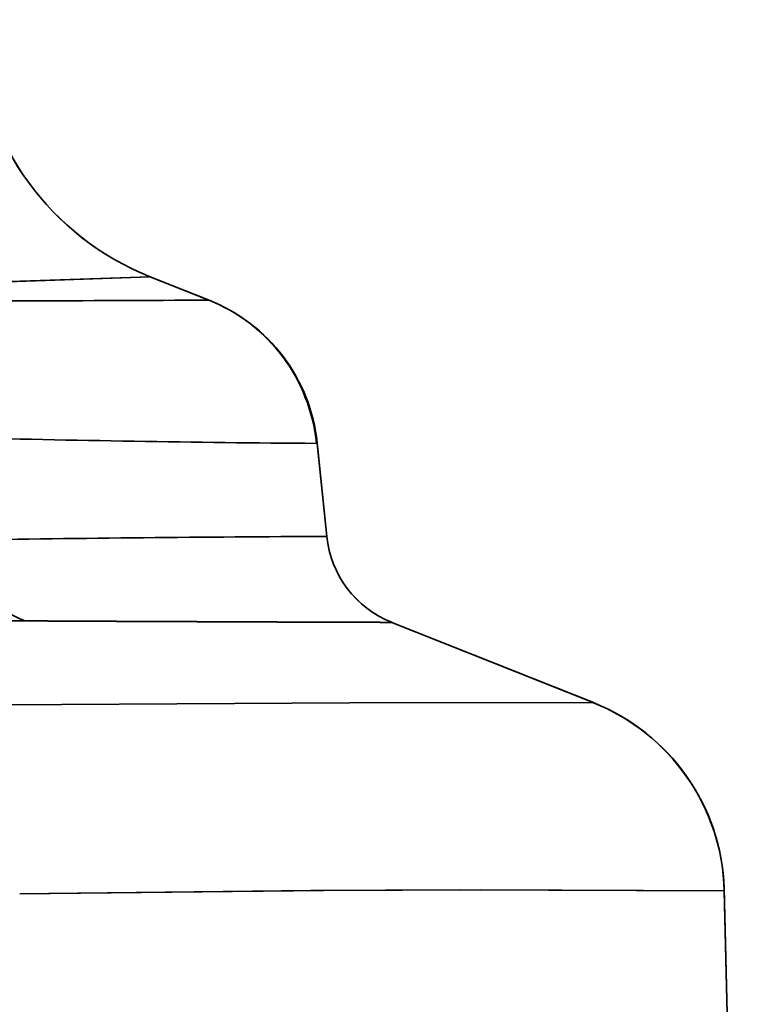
# Model space of a CAD drawing. Extents: x 405 to 1730, y 1 to 1667.
# Tile 16 of 26: x 721 to 742, y 1017 to 1045. Entities that reach past the tile are written whole.
import ezdxf

# ---------------------------------------------------------------- set-up
doc = ezdxf.new("R2010")
doc.units = 0

msp = doc.modelspace()

# ---------------------------------------------------------------- linework, layer by layer
at = {"color": 7, "lineweight": 35, "ltscale": 0.046558}
msp.add_line((726.251, 1037.302), (724.521, 1037.991), dxfattribs=at)
at = {"color": 7, "lineweight": 35, "ltscale": 0.045785}
msp.add_line((724.546, 1037.981), (726.247, 1037.303), dxfattribs=at)
msp.add_line((724.546, 1037.981), (726.247, 1037.303), dxfattribs=at)
at = {"color": 7, "lineweight": 35, "ltscale": 0.000669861}
msp.add_line((729.377, 1033.164), (729.351, 1033.164), dxfattribs=at)
msp.add_line((729.377, 1033.164), (729.351, 1033.164), dxfattribs=at)
at = {"color": 7, "lineweight": 35, "ltscale": 0.000669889}
msp.add_line((729.351, 1033.164), (729.377, 1033.164), dxfattribs=at)
msp.add_line((729.351, 1033.164), (729.377, 1033.164), dxfattribs=at)
at = {"color": 7, "lineweight": 35, "ltscale": 0.067855}
msp.add_line((729.65, 1030.477), (729.376, 1033.177), dxfattribs=at)
at = {"color": 7, "lineweight": 35, "ltscale": 0.067523}
msp.add_line((729.377, 1033.164), (729.65, 1030.477), dxfattribs=at)
msp.add_line((729.377, 1033.164), (729.65, 1030.477), dxfattribs=at)
at = {"color": 7, "lineweight": 35, "ltscale": 0.064089}
msp.add_line((718.362, 1028.048), (720.926, 1028.035), dxfattribs=at)
msp.add_line((718.362, 1028.048), (720.926, 1028.035), dxfattribs=at)
at = {"color": 7, "lineweight": 35, "ltscale": 0.064082}
msp.add_line((720.926, 1028.035), (718.363, 1028.048), dxfattribs=at)
msp.add_line((720.926, 1028.035), (718.363, 1028.048), dxfattribs=at)
at = {"color": 7, "lineweight": 35, "ltscale": 0.156787}
msp.add_line((737.353, 1025.672), (731.527, 1027.993), dxfattribs=at)
at = {"color": 7, "lineweight": 35, "ltscale": 0.156651}
msp.add_line((737.349, 1025.673), (731.528, 1027.993), dxfattribs=at)
msp.add_line((737.349, 1025.673), (731.528, 1027.993), dxfattribs=at)
at = {"color": 7, "lineweight": 35}
for q in [(741.132, 1020.306), (741.134, 1020.239), (741.134, 1020.239)]:
    msp.add_line((742, 982.148), q, dxfattribs=at)
for points in [[(724.546, 1037.981), (713.858, 1037.624), (707.393, 1037.479), (698.008, 1037.331)], [(698.008, 1037.331), (708.598, 1037.503), (716.553, 1037.699), (724.546, 1037.981)], [(698.008, 1037.331), (708.598, 1037.503), (716.553, 1037.699), (724.546, 1037.981)], [(724.546, 1037.981), (713.858, 1037.624), (707.393, 1037.479), (698.008, 1037.331)], [(716.999, 1025.593), (730.305, 1025.668), (737.349, 1025.673)], [(716.999, 1025.593), (730.305, 1025.668), (737.349, 1025.673)], [(716.999, 1025.593), (730.305, 1025.668), (737.349, 1025.673)], [(716.999, 1025.593), (730.305, 1025.668), (737.349, 1025.673)], [(720.779, 1020.145), (729.566, 1020.247), (734.099, 1020.266), (741.134, 1020.239)], [(720.779, 1020.145), (729.566, 1020.247), (734.099, 1020.266), (741.134, 1020.239)], [(741.134, 1020.239), (733.51, 1020.265), (729.182, 1020.244), (720.779, 1020.145)], [(741.134, 1020.239), (733.51, 1020.265), (729.182, 1020.244), (720.779, 1020.145)]]:
    msp.add_lwpolyline(points, dxfattribs=at)
for centre, radius, start, end in [((727.494, 1045.414), 7.994, 180.0523, 244.1213), ((727.494, 1045.414), 7.995, 180.0526, 244.1211), ((727.494, 1045.414), 7.994, 180.0523, 244.1213), ((727.524, 1045.453), 8.044, 244.0508, 248.082), ((727.524, 1045.453), 8.044, 244.0508, 248.082), ((727.524, 1045.454), 8.044, 244.051, 248.0817), ((696.549, 7542.784), 6505.549, 270.1681704, 270.2615664), ((696.549, 7542.784), 6505.549, 270.1681704, 270.2615664), ((696.243, 7629.075), 6591.84, 270.168628, 270.2607946), ((696.243, 7629.075), 6591.84, 270.168628, 270.2607946), ((724.377, 1032.669), 4.998, 5.6831, 68.0182), ((724.377, 1032.669), 4.998, 5.6831, 68.0182), ((724.377, 1032.669), 4.998, 5.6831, 68.0182), ((724.377, 1032.669), 4.998, 5.6831, 68.0182), ((724.378, 1032.637), 5.027, 6.1629, 68.1208), ((724.378, 1032.637), 5.026, 6.1613, 68.1217), ((724.378, 1032.637), 5.027, 6.1629, 68.1208), ((724.378, 1032.637), 5.026, 6.1613, 68.1217), ((724.401, 1032.653), 5.003, 6.0138, 68.3013), ((724.401, 1032.653), 5.003, 6.0137, 68.3011), ((724.401, 1032.653), 5.003, 6.0138, 68.3013), ((733.251, 1589.16), 556.01, 268.51257, 269.59803), ((733.251, 1589.16), 556.01, 268.51257, 269.59803), ((733.235, 1588.422), 555.272, 268.51225, 269.59916), ((733.235, 1588.422), 555.272, 268.51225, 269.59916), ((734.033, 68.284), 962.203, 90.261018, 90.891042), ((734.055, 66.305), 964.182, 90.261749, 90.890475), ((734.033, 68.284), 962.203, 90.261018, 90.891042), ((734.055, 66.305), 964.182, 90.261749, 90.890475), ((722.034, 1030.82), 2.998, 188.6192, 248.3013), ((722.035, 1030.821), 2.999, 188.6287, 248.291), ((722.034, 1030.82), 2.998, 188.6192, 248.3013), ((722.035, 1030.821), 2.999, 188.6287, 248.291), ((732.637, 1030.784), 3.003, 185.8737, 248.3111), ((732.637, 1030.784), 3.003, 185.8737, 248.3111), ((732.636, 1030.783), 3.002, 185.8619, 248.3232), ((744.262, 5540.271), 4512.297, 269.703683, 269.838306), ((744.34, 5569.336), 4541.361, 269.704592, 269.838354), ((744.262, 5540.271), 4512.297, 269.703683, 269.838306), ((744.34, 5569.336), 4541.361, 269.704592, 269.838354), ((735.135, 1020.094), 6.001, 2.023, 68.3174), ((735.135, 1020.094), 6.001, 2.0227, 68.3176), ((735.135, 1020.094), 6.001, 2.023, 68.3174), ((735.107, 1020.077), 6.029, 1.5575, 68.1274), ((735.107, 1020.077), 6.029, 1.5577, 68.1284), ((735.107, 1020.077), 6.029, 1.5575, 68.1274), ((735.107, 1020.077), 6.029, 1.5577, 68.1284)]:
    msp.add_arc(centre, radius, start, end, dxfattribs=at)

doc.saveas('drawing.dxf')
